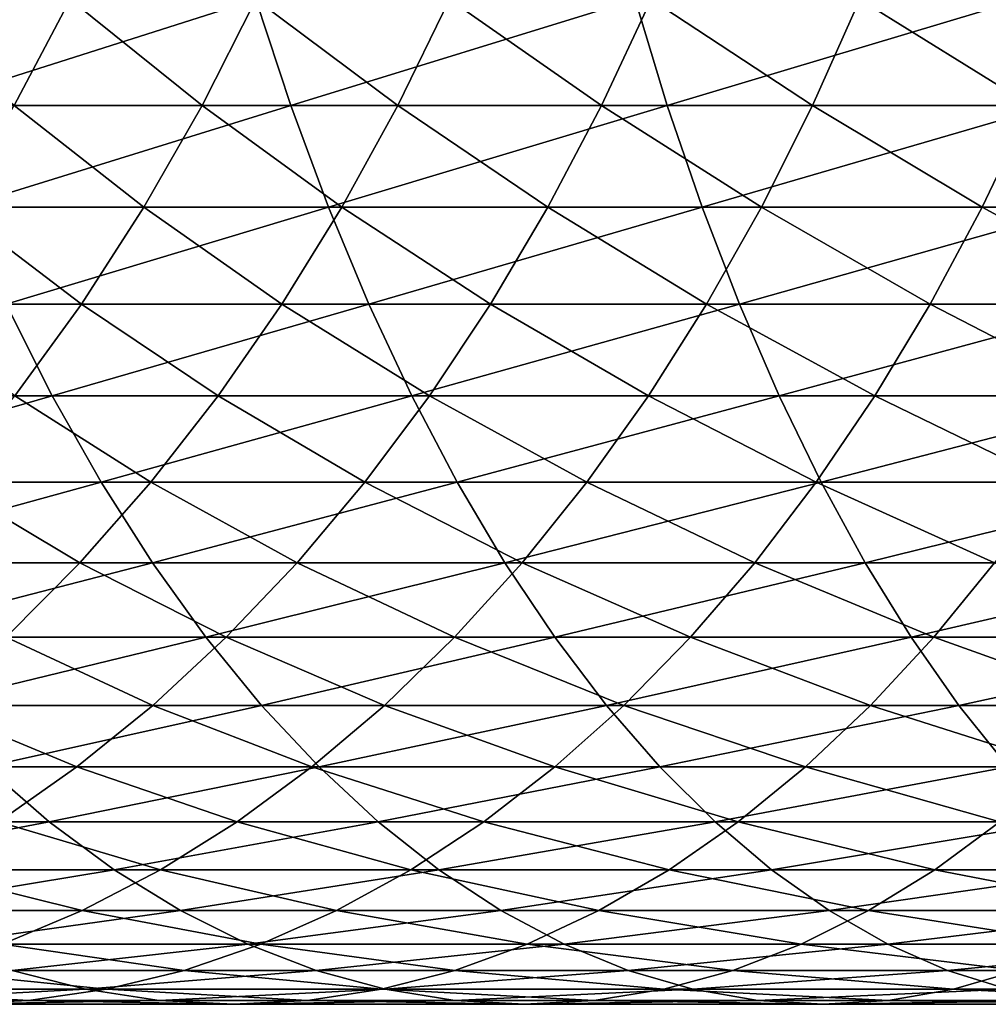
# Model space of a CAD drawing. Header units: metres. Extents: x -410 to 15, y -15 to 15.
# Tile 25 of 256: x -383.83 to -379.38, y -10.25 to -5.73. Entities that reach past the tile are written whole.
import ezdxf

# ---------------------------------------------------------------- set-up
doc = ezdxf.new("R2010")
doc.units = ezdxf.units.M
doc.layers.add('solid_508382', color=7, linetype='CONTINUOUS')

msp = doc.modelspace()

# ---------------------------------------------------------------- linework, layer by layer
at = {"layer": 'solid_508382'}
for points in [[(-384.450439, -5.632467, 155.33432), (-384.278259, -6.120875, 155.038834), (-382.745087, -5.632467, 156.282669)], [(-384.413483, -5.632467, 133.179169), (-383.598206, -5.632467, 134.143921), (-383.854919, -6.120875, 134.369873)], [(-384.278259, -6.120875, 155.038834), (-382.58493, -6.120875, 155.980515), (-382.745087, -5.632467, 156.282669)], [(-383.854919, -6.120875, 134.369873), (-383.598206, -5.632467, 134.143921), (-382.992249, -6.120875, 135.311218)], [(-383.598206, -5.632467, 134.143921), (-382.744812, -5.632467, 135.07515), (-382.992249, -6.120875, 135.311218)], [(-382.992249, -6.120875, 135.311218), (-382.744812, -5.632467, 135.07515), (-382.092438, -6.120875, 136.217148)], [(-382.745087, -5.632467, 156.282669), (-382.58493, -6.120875, 155.980515), (-381.003052, -5.632467, 157.161743)], [(-382.744812, -5.632467, 135.07515), (-381.854706, -5.632467, 135.971329), (-382.092438, -6.120875, 136.217148)], [(-382.58493, -6.120875, 155.980515), (-380.855133, -6.120875, 156.853394), (-381.003052, -5.632467, 157.161743)], [(-382.092438, -6.120875, 136.217148), (-381.854706, -5.632467, 135.971329), (-381.156982, -6.120875, 137.086212)], [(-381.854706, -5.632467, 135.971329), (-380.929291, -5.632467, 136.831039), (-381.156982, -6.120875, 137.086212)], [(-381.156982, -6.120875, 137.086212), (-380.929291, -5.632467, 136.831039), (-380.187378, -6.120875, 137.916992)], [(-381.003052, -5.632467, 157.161743), (-380.855133, -6.120875, 156.853394), (-379.227081, -5.632467, 157.970139)], [(-380.929291, -5.632467, 136.831039), (-379.970123, -5.632467, 137.652863), (-380.187378, -6.120875, 137.916992)], [(-380.855133, -6.120875, 156.853394), (-379.091675, -6.120875, 157.656082), (-379.227081, -5.632467, 157.970139)], [(-380.187378, -6.120875, 137.916992), (-379.970123, -5.632467, 137.652863), (-379.18515, -6.120875, 138.708145)], [(-379.970123, -5.632467, 137.652863), (-378.978699, -5.632467, 138.435516), (-379.18515, -6.120875, 138.708145)], [(-384.278259, -6.120875, 155.038834), (-384.092072, -6.588573, 154.719315), (-382.58493, -6.120875, 155.980515)], [(-384.132507, -6.588573, 134.614197), (-383.854919, -6.120875, 134.369873), (-383.259796, -6.588573, 135.566498)], [(-384.092072, -6.588573, 154.719315), (-382.411713, -6.588573, 155.653763), (-382.58493, -6.120875, 155.980515)], [(-383.854919, -6.120875, 134.369873), (-382.992249, -6.120875, 135.311218), (-383.259796, -6.588573, 135.566498)], [(-383.259796, -6.588573, 135.566498), (-382.992249, -6.120875, 135.311218), (-382.349548, -6.588573, 136.482971)], [(-382.992249, -6.120875, 135.311218), (-382.092438, -6.120875, 136.217148), (-382.349548, -6.588573, 136.482971)], [(-382.58493, -6.120875, 155.980515), (-382.411713, -6.588573, 155.653763), (-380.855133, -6.120875, 156.853394)], [(-382.411713, -6.588573, 155.653763), (-380.69519, -6.588573, 156.519958), (-380.855133, -6.120875, 156.853394)], [(-382.349548, -6.588573, 136.482971), (-382.092438, -6.120875, 136.217148), (-381.403198, -6.588573, 137.362152)], [(-382.092438, -6.120875, 136.217148), (-381.156982, -6.120875, 137.086212), (-381.403198, -6.588573, 137.362152)], [(-381.403198, -6.588573, 137.362152), (-381.156982, -6.120875, 137.086212), (-380.422302, -6.588573, 138.202591)], [(-381.156982, -6.120875, 137.086212), (-380.187378, -6.120875, 137.916992), (-380.422302, -6.588573, 138.202591)], [(-380.855133, -6.120875, 156.853394), (-380.69519, -6.588573, 156.519958), (-379.091675, -6.120875, 157.656082)], [(-380.69519, -6.588573, 156.519958), (-378.945251, -6.588573, 157.316498), (-379.091675, -6.120875, 157.656082)], [(-380.422302, -6.588573, 138.202591), (-380.187378, -6.120875, 137.916992), (-379.408417, -6.588573, 139.002945)], [(-380.187378, -6.120875, 137.916992), (-379.18515, -6.120875, 138.708145), (-379.408417, -6.588573, 139.002945)], [(-379.408417, -6.588573, 139.002945), (-379.18515, -6.120875, 138.708145), (-378.36322, -6.588573, 139.761932)], [(-384.430054, -7.033977, 134.876068), (-384.132507, -6.588573, 134.614197), (-383.5466, -7.033977, 135.840118)], [(-384.132507, -6.588573, 134.614197), (-383.259796, -6.588573, 135.566498), (-383.5466, -7.033977, 135.840118)], [(-384.092072, -6.588573, 154.719315), (-383.892517, -7.033977, 154.376846), (-382.411713, -6.588573, 155.653763)], [(-383.892517, -7.033977, 154.376846), (-382.226074, -7.033977, 155.303558), (-382.411713, -6.588573, 155.653763)], [(-383.5466, -7.033977, 135.840118), (-383.259796, -6.588573, 135.566498), (-382.625092, -7.033977, 136.767899)], [(-383.259796, -6.588573, 135.566498), (-382.349548, -6.588573, 136.482971), (-382.625092, -7.033977, 136.767899)], [(-382.625092, -7.033977, 136.767899), (-382.349548, -6.588573, 136.482971), (-381.667084, -7.033977, 137.657898)], [(-382.411713, -6.588573, 155.653763), (-382.226074, -7.033977, 155.303558), (-380.69519, -6.588573, 156.519958)], [(-382.349548, -6.588573, 136.482971), (-381.403198, -6.588573, 137.362152), (-381.667084, -7.033977, 137.657898)], [(-382.226074, -7.033977, 155.303558), (-380.523773, -7.033977, 156.162567), (-380.69519, -6.588573, 156.519958)], [(-381.667084, -7.033977, 137.657898), (-381.403198, -6.588573, 137.362152), (-380.674103, -7.033977, 138.508713)], [(-381.403198, -6.588573, 137.362152), (-380.422302, -6.588573, 138.202591), (-380.674103, -7.033977, 138.508713)], [(-380.69519, -6.588573, 156.519958), (-380.523773, -7.033977, 156.162567), (-378.945251, -6.588573, 157.316498)], [(-380.674103, -7.033977, 138.508713), (-380.422302, -6.588573, 138.202591), (-379.647736, -7.033977, 139.318939)], [(-380.523773, -7.033977, 156.162567), (-378.78833, -7.033977, 156.952515), (-378.945251, -6.588573, 157.316498)], [(-380.422302, -6.588573, 138.202591), (-379.408417, -6.588573, 139.002945), (-379.647736, -7.033977, 139.318939)], [(-379.647736, -7.033977, 139.318939), (-379.408417, -6.588573, 139.002945), (-378.58963, -7.033977, 140.08728)], [(-379.408417, -6.588573, 139.002945), (-378.36322, -6.588573, 139.761932), (-378.58963, -7.033977, 140.08728)], [(-385.29364, -7.45558, 153.028488), (-383.680237, -7.45558, 154.012573), (-383.892517, -7.033977, 154.376846)], [(-384.430054, -7.033977, 134.876068), (-383.5466, -7.033977, 135.840118), (-383.851624, -7.45558, 136.131149)], [(-383.892517, -7.033977, 154.376846), (-383.680237, -7.45558, 154.012573), (-382.226074, -7.033977, 155.303558)], [(-383.851624, -7.45558, 136.131149), (-383.5466, -7.033977, 135.840118), (-382.918213, -7.45558, 137.070953)], [(-383.680237, -7.45558, 154.012573), (-382.028625, -7.45558, 154.931046), (-382.226074, -7.033977, 155.303558)], [(-383.5466, -7.033977, 135.840118), (-382.625092, -7.033977, 136.767899), (-382.918213, -7.45558, 137.070953)], [(-382.918213, -7.45558, 137.070953), (-382.625092, -7.033977, 136.767899), (-381.947784, -7.45558, 137.972488)], [(-382.625092, -7.033977, 136.767899), (-381.667084, -7.033977, 137.657898), (-381.947784, -7.45558, 137.972488)], [(-382.226074, -7.033977, 155.303558), (-382.028625, -7.45558, 154.931046), (-380.523773, -7.033977, 156.162567)], [(-382.028625, -7.45558, 154.931046), (-380.341431, -7.45558, 155.78244), (-380.523773, -7.033977, 156.162567)], [(-381.947784, -7.45558, 137.972488), (-381.667084, -7.033977, 137.657898), (-380.941925, -7.45558, 138.83432)], [(-381.667084, -7.033977, 137.657898), (-380.674103, -7.033977, 138.508713), (-380.941925, -7.45558, 138.83432)], [(-380.941925, -7.45558, 138.83432), (-380.674103, -7.033977, 138.508713), (-379.902252, -7.45558, 139.655045)], [(-380.674103, -7.033977, 138.508713), (-379.647736, -7.033977, 139.318939), (-379.902252, -7.45558, 139.655045)], [(-380.523773, -7.033977, 156.162567), (-380.341431, -7.45558, 155.78244), (-378.78833, -7.033977, 156.952515)], [(-380.341431, -7.45558, 155.78244), (-378.621429, -7.45558, 156.565353), (-378.78833, -7.033977, 156.952515)], [(-379.902252, -7.45558, 139.655045), (-379.647736, -7.033977, 139.318939), (-378.830444, -7.45558, 140.433334)], [(-379.647736, -7.033977, 139.318939), (-378.58963, -7.033977, 140.08728), (-378.830444, -7.45558, 140.433334)], [(-385.29364, -7.45558, 153.028488), (-385.054108, -7.851955, 152.652969), (-383.680237, -7.45558, 154.012573)], [(-385.054108, -7.851955, 152.652969), (-383.455994, -7.851955, 153.627747), (-383.680237, -7.45558, 154.012573)], [(-384.173889, -7.851955, 136.438614), (-383.851624, -7.45558, 136.131149), (-383.227844, -7.851955, 137.391113)], [(-383.851624, -7.45558, 136.131149), (-382.918213, -7.45558, 137.070953), (-383.227844, -7.851955, 137.391113)], [(-383.680237, -7.45558, 154.012573), (-383.455994, -7.851955, 153.627747), (-382.028625, -7.45558, 154.931046)], [(-383.455994, -7.851955, 153.627747), (-381.820007, -7.851955, 154.537521), (-382.028625, -7.45558, 154.931046)], [(-383.227844, -7.851955, 137.391113), (-382.918213, -7.45558, 137.070953), (-382.244324, -7.851955, 138.304825)], [(-382.918213, -7.45558, 137.070953), (-381.947784, -7.45558, 137.972488), (-382.244324, -7.851955, 138.304825)], [(-382.244324, -7.851955, 138.304825), (-381.947784, -7.45558, 137.972488), (-381.224854, -7.851955, 139.178299)], [(-382.028625, -7.45558, 154.931046), (-381.820007, -7.851955, 154.537521), (-380.341431, -7.45558, 155.78244)], [(-381.947784, -7.45558, 137.972488), (-380.941925, -7.45558, 138.83432), (-381.224854, -7.851955, 139.178299)], [(-381.820007, -7.851955, 154.537521), (-380.148804, -7.851955, 155.380844), (-380.341431, -7.45558, 155.78244)], [(-381.224854, -7.851955, 139.178299), (-380.941925, -7.45558, 138.83432), (-380.171143, -7.851955, 140.010117)], [(-380.941925, -7.45558, 138.83432), (-379.902252, -7.45558, 139.655045), (-380.171143, -7.851955, 140.010117)], [(-380.341431, -7.45558, 155.78244), (-380.148804, -7.851955, 155.380844), (-378.621429, -7.45558, 156.565353)], [(-380.171143, -7.851955, 140.010117), (-379.902252, -7.45558, 139.655045), (-379.084869, -7.851955, 140.79892)], [(-380.148804, -7.851955, 155.380844), (-378.445068, -7.851955, 156.156357), (-378.621429, -7.45558, 156.565353)], [(-379.902252, -7.45558, 139.655045), (-378.830444, -7.45558, 140.433334), (-379.084869, -7.851955, 140.79892)], [(-385.054108, -7.851955, 152.652969), (-384.802582, -8.221763, 152.258667), (-383.455994, -7.851955, 153.627747)], [(-384.802582, -8.221763, 152.258667), (-383.22052, -8.221763, 153.223648), (-383.455994, -7.851955, 153.627747)], [(-384.512268, -8.221763, 136.761459), (-384.173889, -7.851955, 136.438614), (-383.553009, -8.221763, 137.727295)], [(-384.173889, -7.851955, 136.438614), (-383.227844, -7.851955, 137.391113), (-383.553009, -8.221763, 137.727295)], [(-383.553009, -8.221763, 137.727295), (-383.227844, -7.851955, 137.391113), (-382.555695, -8.221763, 138.653809)], [(-383.455994, -7.851955, 153.627747), (-383.22052, -8.221763, 153.223648), (-381.820007, -7.851955, 154.537521)], [(-383.227844, -7.851955, 137.391113), (-382.244324, -7.851955, 138.304825), (-382.555695, -8.221763, 138.653809)], [(-383.22052, -8.221763, 153.223648), (-381.600952, -8.221763, 154.124283), (-381.820007, -7.851955, 154.537521)], [(-382.555695, -8.221763, 138.653809), (-382.244324, -7.851955, 138.304825), (-381.521973, -8.221763, 139.539505)], [(-382.244324, -7.851955, 138.304825), (-381.224854, -7.851955, 139.178299), (-381.521973, -8.221763, 139.539505)], [(-381.820007, -7.851955, 154.537521), (-381.600952, -8.221763, 154.124283), (-380.148804, -7.851955, 155.380844)], [(-381.600952, -8.221763, 154.124283), (-379.946533, -8.221763, 154.959152), (-380.148804, -7.851955, 155.380844)], [(-381.521973, -8.221763, 139.539505), (-381.224854, -7.851955, 139.178299), (-380.453522, -8.221763, 140.382965)], [(-381.224854, -7.851955, 139.178299), (-380.171143, -7.851955, 140.010117), (-380.453522, -8.221763, 140.382965)], [(-380.453522, -8.221763, 140.382965), (-380.171143, -7.851955, 140.010117), (-379.35202, -8.221763, 141.182816)], [(-380.171143, -7.851955, 140.010117), (-379.084869, -7.851955, 140.79892), (-379.35202, -8.221763, 141.182816)], [(-380.148804, -7.851955, 155.380844), (-379.946533, -8.221763, 154.959152), (-378.445068, -7.851955, 156.156357)], [(-379.946533, -8.221763, 154.959152), (-378.259918, -8.221763, 155.726868), (-378.445068, -7.851955, 156.156357)], [(-384.802582, -8.221763, 152.258667), (-384.539917, -8.56375, 151.846893), (-383.22052, -8.221763, 153.223648)], [(-384.539917, -8.56375, 151.846893), (-382.974609, -8.56375, 152.801651), (-383.22052, -8.221763, 153.223648)], [(-384.512268, -8.221763, 136.761459), (-383.553009, -8.221763, 137.727295), (-383.892548, -8.56375, 138.078369)], [(-383.892548, -8.56375, 138.078369), (-383.553009, -8.221763, 137.727295), (-382.880859, -8.56375, 139.018234)], [(-383.553009, -8.221763, 137.727295), (-382.555695, -8.221763, 138.653809), (-382.880859, -8.56375, 139.018234)], [(-383.22052, -8.221763, 153.223648), (-382.974609, -8.56375, 152.801651), (-381.600952, -8.221763, 154.124283)], [(-382.974609, -8.56375, 152.801651), (-381.372223, -8.56375, 153.692764), (-381.600952, -8.221763, 154.124283)], [(-382.880859, -8.56375, 139.018234), (-382.555695, -8.221763, 138.653809), (-381.832245, -8.56375, 139.916702)], [(-382.555695, -8.221763, 138.653809), (-381.521973, -8.221763, 139.539505), (-381.832245, -8.56375, 139.916702)], [(-381.832245, -8.56375, 139.916702), (-381.521973, -8.221763, 139.539505), (-380.748383, -8.56375, 140.772324)], [(-381.600952, -8.221763, 154.124283), (-381.372223, -8.56375, 153.692764), (-379.946533, -8.221763, 154.959152)], [(-381.521973, -8.221763, 139.539505), (-380.453522, -8.221763, 140.382965), (-380.748383, -8.56375, 140.772324)], [(-381.372223, -8.56375, 153.692764), (-379.735321, -8.56375, 154.518784), (-379.946533, -8.221763, 154.959152)], [(-380.748383, -8.56375, 140.772324), (-380.453522, -8.221763, 140.382965), (-379.631012, -8.56375, 141.58371)], [(-380.453522, -8.221763, 140.382965), (-379.35202, -8.221763, 141.182816), (-379.631012, -8.56375, 141.58371)], [(-379.946533, -8.221763, 154.959152), (-379.735321, -8.56375, 154.518784), (-378.259918, -8.221763, 155.726868)], [(-379.735321, -8.56375, 154.518784), (-378.066528, -8.56375, 155.278366), (-378.259918, -8.221763, 155.726868)], [(-379.631012, -8.56375, 141.58371), (-379.35202, -8.221763, 141.182816), (-378.481934, -8.56375, 142.349548)], [(-384.539917, -8.56375, 151.846893), (-384.267029, -8.87676, 151.419052), (-382.974609, -8.56375, 152.801651)], [(-384.267029, -8.87676, 151.419052), (-382.719116, -8.87676, 152.36319), (-382.974609, -8.56375, 152.801651)], [(-384.245331, -8.87676, 138.44313), (-383.892548, -8.56375, 138.078369), (-383.218719, -8.87676, 139.396881)], [(-383.892548, -8.56375, 138.078369), (-382.880859, -8.56375, 139.018234), (-383.218719, -8.87676, 139.396881)], [(-383.218719, -8.87676, 139.396881), (-382.880859, -8.56375, 139.018234), (-382.154602, -8.87676, 140.308624)], [(-382.974609, -8.56375, 152.801651), (-382.719116, -8.87676, 152.36319), (-381.372223, -8.56375, 153.692764)], [(-382.880859, -8.56375, 139.018234), (-381.832245, -8.56375, 139.916702), (-382.154602, -8.87676, 140.308624)], [(-382.719116, -8.87676, 152.36319), (-381.134552, -8.87676, 153.2444), (-381.372223, -8.56375, 153.692764)], [(-382.154602, -8.87676, 140.308624), (-381.832245, -8.56375, 139.916702), (-381.054749, -8.87676, 141.176865)], [(-381.832245, -8.56375, 139.916702), (-380.748383, -8.56375, 140.772324), (-381.054749, -8.87676, 141.176865)], [(-381.372223, -8.56375, 153.692764), (-381.134552, -8.87676, 153.2444), (-379.735321, -8.56375, 154.518784)], [(-381.134552, -8.87676, 153.2444), (-379.515839, -8.87676, 154.061218), (-379.735321, -8.56375, 154.518784)], [(-381.054749, -8.87676, 141.176865), (-380.748383, -8.56375, 140.772324), (-379.920868, -8.87676, 142.000229)], [(-380.748383, -8.56375, 140.772324), (-379.631012, -8.56375, 141.58371), (-379.920868, -8.87676, 142.000229)], [(-379.920868, -8.87676, 142.000229), (-379.631012, -8.56375, 141.58371), (-378.754852, -8.87676, 142.77739)], [(-379.735321, -8.56375, 154.518784), (-379.515839, -8.87676, 154.061218), (-378.066528, -8.56375, 155.278366)], [(-379.631012, -8.56375, 141.58371), (-378.481934, -8.56375, 142.349548), (-378.754852, -8.87676, 142.77739)], [(-379.515839, -8.87676, 154.061218), (-377.865631, -8.87676, 154.812378), (-378.066528, -8.56375, 155.278366)], [(-384.610199, -9.159735, 138.820374), (-384.245331, -8.87676, 138.44313), (-383.568115, -9.159735, 139.788467)], [(-384.267029, -8.87676, 151.419052), (-383.984802, -9.159735, 150.976593), (-382.719116, -8.87676, 152.36319)], [(-384.245331, -8.87676, 138.44313), (-383.218719, -8.87676, 139.396881), (-383.568115, -9.159735, 139.788467)], [(-383.984802, -9.159735, 150.976593), (-382.454895, -9.159735, 151.90976), (-382.719116, -8.87676, 152.36319)], [(-383.568115, -9.159735, 139.788467), (-383.218719, -8.87676, 139.396881), (-382.488007, -9.159735, 140.713928)], [(-383.218719, -8.87676, 139.396881), (-382.154602, -8.87676, 140.308624), (-382.488007, -9.159735, 140.713928)], [(-382.719116, -8.87676, 152.36319), (-382.454895, -9.159735, 151.90976), (-381.134552, -8.87676, 153.2444)], [(-382.488007, -9.159735, 140.713928), (-382.154602, -8.87676, 140.308624), (-381.371582, -9.159735, 141.595245)], [(-382.454895, -9.159735, 151.90976), (-380.888733, -9.159735, 152.780701), (-381.134552, -8.87676, 153.2444)], [(-382.154602, -8.87676, 140.308624), (-381.054749, -8.87676, 141.176865), (-381.371582, -9.159735, 141.595245)], [(-381.371582, -9.159735, 141.595245), (-381.054749, -8.87676, 141.176865), (-380.220642, -9.159735, 142.431)], [(-381.134552, -8.87676, 153.2444), (-380.888733, -9.159735, 152.780701), (-379.515839, -8.87676, 154.061218)], [(-381.054749, -8.87676, 141.176865), (-379.920868, -8.87676, 142.000229), (-380.220642, -9.159735, 142.431)], [(-380.888733, -9.159735, 152.780701), (-379.288879, -9.159735, 153.588043), (-379.515839, -8.87676, 154.061218)], [(-380.220642, -9.159735, 142.431), (-379.920868, -8.87676, 142.000229), (-379.037079, -9.159735, 143.219849)], [(-379.920868, -8.87676, 142.000229), (-378.754852, -8.87676, 142.77739), (-379.037079, -9.159735, 143.219849)], [(-379.515839, -8.87676, 154.061218), (-379.288879, -9.159735, 153.588043), (-377.865631, -8.87676, 154.812378)], [(-385.167328, -9.411716, 149.539185), (-383.694214, -9.411716, 150.521011), (-383.984802, -9.159735, 150.976593)], [(-384.610199, -9.159735, 138.820374), (-383.568115, -9.159735, 139.788467), (-383.927887, -9.411716, 140.191681)], [(-383.984802, -9.159735, 150.976593), (-383.694214, -9.411716, 150.521011), (-382.454895, -9.159735, 151.90976)], [(-383.927887, -9.411716, 140.191681), (-383.568115, -9.159735, 139.788467), (-382.831268, -9.411716, 141.131256)], [(-383.694214, -9.411716, 150.521011), (-382.182831, -9.411716, 151.442871), (-382.454895, -9.159735, 151.90976)], [(-383.568115, -9.159735, 139.788467), (-382.488007, -9.159735, 140.713928), (-382.831268, -9.411716, 141.131256)], [(-382.831268, -9.411716, 141.131256), (-382.488007, -9.159735, 140.713928), (-381.697815, -9.411716, 142.026031)], [(-382.488007, -9.159735, 140.713928), (-381.371582, -9.159735, 141.595245), (-381.697815, -9.411716, 142.026031)], [(-382.454895, -9.159735, 151.90976), (-382.182831, -9.411716, 151.442871), (-380.888733, -9.159735, 152.780701)], [(-382.182831, -9.411716, 151.442871), (-380.635651, -9.411716, 152.303268), (-380.888733, -9.159735, 152.780701)], [(-381.697815, -9.411716, 142.026031), (-381.371582, -9.159735, 141.595245), (-380.529327, -9.411716, 142.874542)], [(-381.371582, -9.159735, 141.595245), (-380.220642, -9.159735, 142.431), (-380.529327, -9.411716, 142.874542)], [(-380.888733, -9.159735, 152.780701), (-380.635651, -9.411716, 152.303268), (-379.288879, -9.159735, 153.588043)], [(-380.635651, -9.411716, 152.303268), (-379.055176, -9.411716, 153.100815), (-379.288879, -9.159735, 153.588043)], [(-380.529327, -9.411716, 142.874542), (-380.220642, -9.159735, 142.431), (-379.327667, -9.411716, 143.67543)], [(-380.220642, -9.159735, 142.431), (-379.037079, -9.159735, 143.219849), (-379.327667, -9.411716, 143.67543)], [(-385.167328, -9.411716, 149.539185), (-384.8508, -9.631849, 149.084366), (-383.694214, -9.411716, 150.521011)], [(-384.8508, -9.631849, 149.084366), (-383.39621, -9.631849, 150.053848), (-383.694214, -9.411716, 150.521011)], [(-384.296783, -9.631849, 140.605133), (-383.927887, -9.411716, 140.191681), (-383.183289, -9.631849, 141.559204)], [(-383.927887, -9.411716, 140.191681), (-382.831268, -9.411716, 141.131256), (-383.183289, -9.631849, 141.559204)], [(-383.694214, -9.411716, 150.521011), (-383.39621, -9.631849, 150.053848), (-382.182831, -9.411716, 151.442871)], [(-383.39621, -9.631849, 150.053848), (-381.90387, -9.631849, 150.964111), (-382.182831, -9.411716, 151.442871)], [(-383.183289, -9.631849, 141.559204), (-382.831268, -9.411716, 141.131256), (-382.032349, -9.631849, 142.467758)], [(-382.831268, -9.411716, 141.131256), (-381.697815, -9.411716, 142.026031), (-382.032349, -9.631849, 142.467758)], [(-382.182831, -9.411716, 151.442871), (-381.90387, -9.631849, 150.964111), (-380.635651, -9.411716, 152.303268)], [(-382.032349, -9.631849, 142.467758), (-381.697815, -9.411716, 142.026031), (-380.845825, -9.631849, 143.329361)], [(-381.90387, -9.631849, 150.964111), (-380.376129, -9.631849, 151.81369), (-380.635651, -9.411716, 152.303268)], [(-381.697815, -9.411716, 142.026031), (-380.529327, -9.411716, 142.874542), (-380.845825, -9.631849, 143.329361)], [(-380.845825, -9.631849, 143.329361), (-380.529327, -9.411716, 142.874542), (-379.625671, -9.631849, 144.142593)], [(-380.635651, -9.411716, 152.303268), (-380.376129, -9.631849, 151.81369), (-379.055176, -9.411716, 153.100815)], [(-380.529327, -9.411716, 142.874542), (-379.327667, -9.411716, 143.67543), (-379.625671, -9.631849, 144.142593)], [(-380.376129, -9.631849, 151.81369), (-378.815521, -9.631849, 152.601196), (-379.055176, -9.411716, 153.100815)], [(-379.625671, -9.631849, 144.142593), (-379.327667, -9.411716, 143.67543), (-378.37381, -9.631849, 144.906158)], [(-384.8508, -9.631849, 149.084366), (-384.527527, -9.819392, 148.619812), (-383.39621, -9.631849, 150.053848)], [(-384.673615, -9.819392, 141.027435), (-384.296783, -9.631849, 140.605133), (-383.542816, -9.819392, 141.996292)], [(-384.527527, -9.819392, 148.619812), (-383.091858, -9.819392, 149.576675), (-383.39621, -9.631849, 150.053848)], [(-384.296783, -9.631849, 140.605133), (-383.183289, -9.631849, 141.559204), (-383.542816, -9.819392, 141.996292)], [(-383.542816, -9.819392, 141.996292), (-383.183289, -9.631849, 141.559204), (-382.374023, -9.819392, 142.918961)], [(-383.39621, -9.631849, 150.053848), (-383.091858, -9.819392, 149.576675), (-381.90387, -9.631849, 150.964111)], [(-383.183289, -9.631849, 141.559204), (-382.032349, -9.631849, 142.467758), (-382.374023, -9.819392, 142.918961)], [(-383.091858, -9.819392, 149.576675), (-381.618896, -9.819392, 150.475098), (-381.90387, -9.631849, 150.964111)], [(-382.374023, -9.819392, 142.918961), (-382.032349, -9.631849, 142.467758), (-381.169128, -9.819392, 143.793915)], [(-382.032349, -9.631849, 142.467758), (-380.845825, -9.631849, 143.329361), (-381.169128, -9.819392, 143.793915)], [(-381.90387, -9.631849, 150.964111), (-381.618896, -9.819392, 150.475098), (-380.376129, -9.631849, 151.81369)], [(-381.618896, -9.819392, 150.475098), (-380.111053, -9.819392, 151.313629), (-380.376129, -9.631849, 151.81369)], [(-381.169128, -9.819392, 143.793915), (-380.845825, -9.631849, 143.329361), (-379.930023, -9.819392, 144.619766)], [(-380.845825, -9.631849, 143.329361), (-379.625671, -9.631849, 144.142593), (-379.930023, -9.819392, 144.619766)], [(-380.376129, -9.631849, 151.81369), (-380.111053, -9.819392, 151.313629), (-378.815521, -9.631849, 152.601196)], [(-380.111053, -9.819392, 151.313629), (-378.57074, -9.819392, 152.090897), (-378.815521, -9.631849, 152.601196)], [(-379.930023, -9.819392, 144.619766), (-379.625671, -9.631849, 144.142593), (-378.658752, -9.819392, 145.395172)], [(-379.625671, -9.631849, 144.142593), (-378.37381, -9.631849, 144.906158), (-378.658752, -9.819392, 145.395172)], [(-384.673615, -9.819392, 141.027435), (-383.542816, -9.819392, 141.996292), (-383.908691, -9.97371, 142.441086)], [(-384.527527, -9.819392, 148.619812), (-384.198547, -9.97371, 148.147095), (-383.091858, -9.819392, 149.576675)], [(-384.198547, -9.97371, 148.147095), (-382.782135, -9.97371, 149.091125), (-383.091858, -9.819392, 149.576675)], [(-383.908691, -9.97371, 142.441086), (-383.542816, -9.819392, 141.996292), (-382.72171, -9.97371, 143.378082)], [(-383.542816, -9.819392, 141.996292), (-382.374023, -9.819392, 142.918961), (-382.72171, -9.97371, 143.378082)], [(-383.091858, -9.819392, 149.576675), (-382.782135, -9.97371, 149.091125), (-381.618896, -9.819392, 150.475098)], [(-382.782135, -9.97371, 149.091125), (-381.328949, -9.97371, 149.977493), (-381.618896, -9.819392, 150.475098)], [(-382.72171, -9.97371, 143.378082), (-382.374023, -9.819392, 142.918961), (-381.498077, -9.97371, 144.266632)], [(-382.374023, -9.819392, 142.918961), (-381.169128, -9.819392, 143.793915), (-381.498077, -9.97371, 144.266632)], [(-381.618896, -9.819392, 150.475098), (-381.328949, -9.97371, 149.977493), (-380.111053, -9.819392, 151.313629)], [(-381.498077, -9.97371, 144.266632), (-381.169128, -9.819392, 143.793915), (-380.239746, -9.97371, 145.105316)], [(-381.328949, -9.97371, 149.977493), (-379.841309, -9.97371, 150.804779), (-380.111053, -9.819392, 151.313629)], [(-381.169128, -9.819392, 143.793915), (-379.930023, -9.819392, 144.619766), (-380.239746, -9.97371, 145.105316)], [(-380.239746, -9.97371, 145.105316), (-379.930023, -9.819392, 144.619766), (-378.94873, -9.97371, 145.892776)], [(-380.111053, -9.819392, 151.313629), (-379.841309, -9.97371, 150.804779), (-378.57074, -9.819392, 152.090897)], [(-379.930023, -9.819392, 144.619766), (-378.658752, -9.819392, 145.395172), (-378.94873, -9.97371, 145.892776)], [(-379.841309, -9.97371, 150.804779), (-378.321655, -9.97371, 151.571625), (-378.57074, -9.819392, 152.090897)], [(-384.279602, -10.094279, 142.892044), (-383.908691, -9.97371, 142.441086), (-383.074249, -10.094279, 143.843582)], [(-384.198547, -9.97371, 148.147095), (-383.865021, -10.094279, 147.667816), (-382.782135, -9.97371, 149.091125)], [(-383.908691, -9.97371, 142.441086), (-382.72171, -9.97371, 143.378082), (-383.074249, -10.094279, 143.843582)], [(-383.865021, -10.094279, 147.667816), (-382.468109, -10.094279, 148.598831), (-382.782135, -9.97371, 149.091125)], [(-383.074249, -10.094279, 143.843582), (-382.72171, -9.97371, 143.378082), (-381.831635, -10.094279, 144.745911)], [(-382.782135, -9.97371, 149.091125), (-382.468109, -10.094279, 148.598831), (-381.328949, -9.97371, 149.977493)], [(-382.72171, -9.97371, 143.378082), (-381.498077, -9.97371, 144.266632), (-381.831635, -10.094279, 144.745911)], [(-382.468109, -10.094279, 148.598831), (-381.034973, -10.094279, 149.472977), (-381.328949, -9.97371, 149.977493)], [(-381.831635, -10.094279, 144.745911), (-381.498077, -9.97371, 144.266632), (-380.553772, -10.094279, 145.59761)], [(-381.498077, -9.97371, 144.266632), (-380.239746, -9.97371, 145.105316), (-380.553772, -10.094279, 145.59761)], [(-381.328949, -9.97371, 149.977493), (-381.034973, -10.094279, 149.472977), (-379.841309, -9.97371, 150.804779)], [(-381.034973, -10.094279, 149.472977), (-379.567841, -10.094279, 150.288864), (-379.841309, -9.97371, 150.804779)], [(-380.553772, -10.094279, 145.59761), (-380.239746, -9.97371, 145.105316), (-379.242706, -10.094279, 146.397278)], [(-380.239746, -9.97371, 145.105316), (-378.94873, -9.97371, 145.892776), (-379.242706, -10.094279, 146.397278)], [(-379.841309, -9.97371, 150.804779), (-379.567841, -10.094279, 150.288864), (-378.321655, -9.97371, 151.571625)], [(-379.567841, -10.094279, 150.288864), (-378.069122, -10.094279, 151.045135), (-378.321655, -9.97371, 151.571625)], [(-384.867218, -10.180694, 146.211121), (-383.528015, -10.180694, 147.183578), (-383.865021, -10.094279, 147.667816)], [(-384.654388, -10.180694, 143.347656), (-384.279602, -10.094279, 142.892044), (-383.43042, -10.180694, 144.313873)], [(-384.279602, -10.094279, 142.892044), (-383.074249, -10.094279, 143.843582), (-383.43042, -10.180694, 144.313873)], [(-383.865021, -10.094279, 147.667816), (-383.528015, -10.180694, 147.183578), (-382.468109, -10.094279, 148.598831)], [(-383.528015, -10.180694, 147.183578), (-382.150879, -10.180694, 148.101456), (-382.468109, -10.094279, 148.598831)], [(-383.43042, -10.180694, 144.313873), (-383.074249, -10.094279, 143.843582), (-382.16861, -10.180694, 145.230148)], [(-383.074249, -10.094279, 143.843582), (-381.831635, -10.094279, 144.745911), (-382.16861, -10.180694, 145.230148)], [(-382.468109, -10.094279, 148.598831), (-382.150879, -10.180694, 148.101456), (-381.034973, -10.094279, 149.472977)], [(-382.16861, -10.180694, 145.230148), (-381.831635, -10.094279, 144.745911), (-380.871002, -10.180694, 146.094986)], [(-382.150879, -10.180694, 148.101456), (-380.737946, -10.180694, 148.963272), (-381.034973, -10.094279, 149.472977)], [(-381.831635, -10.094279, 144.745911), (-380.553772, -10.094279, 145.59761), (-380.871002, -10.180694, 146.094986)], [(-381.034973, -10.094279, 149.472977), (-380.737946, -10.180694, 148.963272), (-379.567841, -10.094279, 150.288864)], [(-380.871002, -10.180694, 146.094986), (-380.553772, -10.094279, 145.59761), (-379.539734, -10.180694, 146.906998)], [(-380.737946, -10.180694, 148.963272), (-379.291534, -10.180694, 149.767624), (-379.567841, -10.094279, 150.288864)], [(-380.553772, -10.094279, 145.59761), (-379.242706, -10.094279, 146.397278), (-379.539734, -10.180694, 146.906998)], [(-379.567841, -10.094279, 150.288864), (-379.291534, -10.180694, 149.767624), (-378.069122, -10.094279, 151.045135)], [(-379.539734, -10.180694, 146.906998), (-379.242706, -10.094279, 146.397278), (-378.17691, -10.180694, 147.664886)], [(-385.031708, -10.232658, 143.806381), (-384.654388, -10.180694, 143.347656), (-383.789001, -10.232658, 144.787384)], [(-384.867218, -10.180694, 146.211121), (-384.508606, -10.232658, 145.73761), (-383.528015, -10.180694, 147.183578)], [(-384.654388, -10.180694, 143.347656), (-383.43042, -10.180694, 144.313873), (-383.789001, -10.232658, 144.787384)], [(-384.508606, -10.232658, 145.73761), (-383.188751, -10.232658, 146.696045), (-383.528015, -10.180694, 147.183578)], [(-383.789001, -10.232658, 144.787384), (-383.43042, -10.180694, 144.313873), (-382.507874, -10.232658, 145.717682)], [(-383.528015, -10.180694, 147.183578), (-383.188751, -10.232658, 146.696045), (-382.150879, -10.180694, 148.101456)], [(-383.43042, -10.180694, 144.313873), (-382.16861, -10.180694, 145.230148), (-382.507874, -10.232658, 145.717682)], [(-383.188751, -10.232658, 146.696045), (-381.831451, -10.232658, 147.600693), (-382.150879, -10.180694, 148.101456)], [(-382.507874, -10.232658, 145.717682), (-382.16861, -10.180694, 145.230148), (-381.19043, -10.232658, 146.595749)], [(-382.16861, -10.180694, 145.230148), (-380.871002, -10.180694, 146.094986), (-381.19043, -10.232658, 146.595749)], [(-382.150879, -10.180694, 148.101456), (-381.831451, -10.232658, 147.600693), (-380.737946, -10.180694, 148.963272)], [(-381.831451, -10.232658, 147.600693), (-380.438904, -10.232658, 148.450073), (-380.737946, -10.180694, 148.963272)], [(-381.19043, -10.232658, 146.595749), (-380.871002, -10.180694, 146.094986), (-379.838776, -10.232658, 147.420197)], [(-380.871002, -10.180694, 146.094986), (-379.539734, -10.180694, 146.906998), (-379.838776, -10.232658, 147.420197)], [(-380.737946, -10.180694, 148.963272), (-380.438904, -10.232658, 148.450073), (-379.291534, -10.180694, 149.767624)], [(-380.438904, -10.232658, 148.450073), (-379.013367, -10.232658, 149.242828), (-379.291534, -10.180694, 149.767624)], [(-379.838776, -10.232658, 147.420197), (-379.539734, -10.180694, 146.906998), (-378.455078, -10.232658, 148.189682)], [(-379.539734, -10.180694, 146.906998), (-378.17691, -10.180694, 147.664886), (-378.455078, -10.232658, 148.189682)], [(-385.031708, -10.232658, 143.806381), (-383.789001, -10.232658, 144.787384), (-384.148804, -10.25, 145.262497)], [(-384.508606, -10.232658, 145.73761), (-384.148804, -10.25, 145.262497), (-383.188751, -10.232658, 146.696045)], [(-384.148804, -10.25, 145.262497), (-382.848328, -10.25, 146.206863), (-383.188751, -10.232658, 146.696045)], [(-384.148804, -10.25, 145.262497), (-383.789001, -10.232658, 144.787384), (-382.848328, -10.25, 146.206863)], [(-383.789001, -10.232658, 144.787384), (-382.507874, -10.232658, 145.717682), (-382.848328, -10.25, 146.206863)], [(-383.188751, -10.232658, 146.696045), (-382.848328, -10.25, 146.206863), (-381.831451, -10.232658, 147.600693)], [(-382.848328, -10.25, 146.206863), (-381.510925, -10.25, 147.098221), (-381.831451, -10.232658, 147.600693)], [(-382.848328, -10.25, 146.206863), (-382.507874, -10.232658, 145.717682), (-381.510925, -10.25, 147.098221)], [(-382.507874, -10.232658, 145.717682), (-381.19043, -10.232658, 146.595749), (-381.510925, -10.25, 147.098221)], [(-381.831451, -10.232658, 147.600693), (-381.510925, -10.25, 147.098221), (-380.438904, -10.232658, 148.450073)], [(-381.510925, -10.25, 147.098221), (-380.138824, -10.25, 147.935135), (-380.438904, -10.232658, 148.450073)], [(-381.510925, -10.25, 147.098221), (-381.19043, -10.232658, 146.595749), (-380.138824, -10.25, 147.935135)], [(-381.19043, -10.232658, 146.595749), (-379.838776, -10.232658, 147.420197), (-380.138824, -10.25, 147.935135)], [(-380.438904, -10.232658, 148.450073), (-380.138824, -10.25, 147.935135), (-379.013367, -10.232658, 149.242828)], [(-380.138824, -10.25, 147.935135), (-378.734222, -10.25, 148.716248), (-379.013367, -10.232658, 149.242828)], [(-380.138824, -10.25, 147.935135), (-379.838776, -10.232658, 147.420197), (-378.734222, -10.25, 148.716248)], [(-379.838776, -10.232658, 147.420197), (-378.455078, -10.232658, 148.189682), (-378.734222, -10.25, 148.716248)]]:
    msp.add_3dface(points, dxfattribs=at)

doc.saveas('drawing.dxf')
